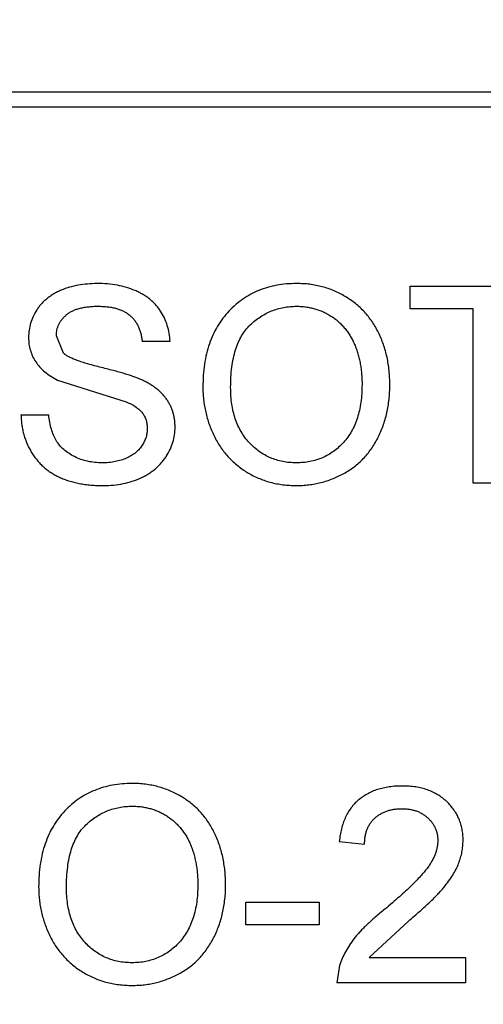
# Model space of a CAD drawing. Header units: millimetres. Extents: x 718 to 1157, y -195 to -52.
# Tile 82 of 156: x 1084.452 to 1085.04, y -136.927 to -135.677. Entities that reach past the tile are written whole.
import ezdxf

# ---------------------------------------------------------------- set-up
doc = ezdxf.new("R2010")
doc.units = ezdxf.units.MM
doc.header["$LTSCALE"] = 1.21
doc.header["$MEASUREMENT"] = 0
doc.header["$PDMODE"] = 3
doc.header["$PDSIZE"] = 0.3125
doc.layers.get('0').update_dxf_attribs({"linetype": 'CONTINUOUS'})
doc.layers.get('DEFPOINTS').update_dxf_attribs({"linetype": 'CONTINUOUS'})
doc.layers.add('Dim', color=3, linetype='CONTINUOUS', lineweight=25)
doc.styles.get("Standard").update_dxf_attribs({"font": 'txt', "width": 0.8})
doc.dimstyles.get("Standard").update_dxf_attribs({"dimtxt": 0.15625, "dimasz": 0.1875, "dimexe": 0.125, "dimexo": 0.0625, "dimgap": 0.09, "dimtad": 0, "dimtih": 1, "dimtoh": 1, "dimzin": 4, "dimdsep": 46, "dimtxsty": 'Standard', "dimblk": '_FILLED', "dimblk1": '_FILLED', "dimblk2": '_FILLED', "dimcen": 0.09, "dimazin": 1, "dimtp": 0.01, "dimtm": 0.01, "dimtfac": 1, "dimtofl": 0, "dimtmove": 0, "dimatfit": 3, "dimldrblk": '_FILLED', "dimfxl": 1, "dimtolj": 1, "dimtzin": 4, "dimarcsym": 0})

# ---------------------------------------------------------------- blocks, each defined once
blk = doc.blocks.new('_FILLED')
at = {"color": 0, "linetype": 'ByBlock'}
blk.add_solid([(0, 0), (-1, 0.16667), (-1, -0.16667)], dxfattribs=at)
blk = doc.blocks.new('*D41')
at = {"layer": 'DEFPOINTS', "color": 0}
for p in [(1078.3878, -101.7796), (1078.3878, -150.8296), (1143.3384, -150.8296)]:
    blk.add_point(p, dxfattribs=at)
at = {"layer": 'Dim', "color": 0, "lineweight": -2}
for p, q in [((1078.4503, -101.7796), (1143.4634, -101.7796)), ((1143.3384, -104.3196), (1143.3384, -122.3813)), ((1143.3384, -148.2896), (1143.3384, -130.2279)), ((1078.4503, -150.8296), (1143.4634, -150.8296))]:
    blk.add_line(p, q, dxfattribs=at)
at = {"layer": 'Dim', "color": 0, "lineweight": -2, "xscale": 2.54, "yscale": 2.54, "zscale": 2.54}
for p, rotation in [((1143.3384, -101.7796), 90), ((1143.3384, -150.8296), 270)]:
    blk.add_blockref('_FILLED', p, dxfattribs=dict(at, rotation=rotation))
at = {"layer": 'Dim', "color": 0, "insert": (1143.3384, -126.3046), "char_height": 2.5, "attachment_point": 5, "rotation": 90, "line_spacing_factor": 2.5}
blk.add_mtext('\\A1;49.05', dxfattribs=at)

msp = doc.modelspace()

# ---------------------------------------------------------------- linework, layer by layer
at = {"color": 7, "linetype": 'Continuous'}
for p, q in [((1083.614, -135.7683), (1086.3917, -135.7683)), ((1086.4114, -135.788), (1083.5943, -135.788)), ((1084.9468, -136.0151), (1085.1423, -136.0151)), ((1084.9468, -136.0439), (1084.9468, -136.0151)), ((1085.0269, -136.0439), (1084.9468, -136.0439)), ((1085.0269, -136.2651), (1085.0269, -136.0439)), ((1084.507, -136.1001), (1084.4981, -136.078)), ((1084.6423, -136.0856), (1084.607, -136.0856)), ((1084.4997, -136.1343), (1084.5868, -136.162)), ((1084.4532, -136.1785), (1084.4885, -136.1785)), ((1085.0622, -136.2651), (1085.0269, -136.2651)), ((1084.857, -136.7202), (1084.8891, -136.7234)), ((1084.7385, -136.7971), (1084.8314, -136.7971)), ((1084.7385, -136.8259), (1084.7385, -136.7971)), ((1084.8314, -136.7971), (1084.8314, -136.8259)), ((1084.8314, -136.8259), (1084.7385, -136.8259)), ((1084.895, -136.8676), (1084.9447, -136.8212)), ((1084.8572, -136.8774), (1084.8538, -136.8997)), ((1084.895, -136.8676), (1085.0173, -136.8676)), ((1085.0173, -136.8676), (1085.0173, -136.8997)), ((1085.0173, -136.8997), (1084.8538, -136.8997))]:
    msp.add_line(p, q, dxfattribs=at)
for points, knots in [([(1084.5496, -136.0118), (1084.5455, -136.012), (1084.5376, -136.0122), (1084.5259, -136.0137), (1084.5148, -136.0164), (1084.506, -136.0195), (1084.4994, -136.0225), (1084.4948, -136.0249), (1084.4905, -136.0277), (1084.4864, -136.0307), (1084.4827, -136.0339), (1084.4792, -136.0374), (1084.4761, -136.0412), (1084.4724, -136.0464), (1084.4686, -136.0533), (1084.4653, -136.062), (1084.4632, -136.071), (1084.4629, -136.0772), (1084.4628, -136.0803)], [0, 0, 0, 0, 0.098366, 0.192616, 0.284519, 0.374176, 0.417784, 0.460292, 0.501573, 0.54177, 0.581904, 0.621079, 0.66043, 0.699588, 0.776336, 0.850835, 0.925005, 1, 1, 1, 1]), ([(1084.6423, -136.0856), (1084.6421, -136.082), (1084.6416, -136.0751), (1084.6391, -136.065), (1084.6354, -136.0554), (1084.6312, -136.0481), (1084.6273, -136.0425), (1084.624, -136.0386), (1084.6204, -136.0349), (1084.6165, -136.0316), (1084.6123, -136.0284), (1084.6078, -136.0255), (1084.603, -136.023), (1084.5962, -136.0198), (1084.587, -136.0166), (1084.5753, -136.0138), (1084.5627, -136.0121), (1084.554, -136.0119), (1084.5496, -136.0118)], [0, 0, 0, 0, 0.080026, 0.15765, 0.233763, 0.310487, 0.348919, 0.387481, 0.425913, 0.464434, 0.504061, 0.543948, 0.584974, 0.627017, 0.713917, 0.804356, 0.899525, 1, 1, 1, 1]), ([(1084.8027, -136.0118), (1084.7984, -136.0119), (1084.7901, -136.0121), (1084.7778, -136.0139), (1084.7661, -136.0165), (1084.7551, -136.0203), (1084.7446, -136.0253), (1084.7347, -136.0313), (1084.7256, -136.0385), (1084.7169, -136.0466), (1084.7092, -136.0558), (1084.7024, -136.0658), (1084.6967, -136.0767), (1084.692, -136.0884), (1084.6884, -136.101), (1084.6858, -136.1144), (1084.6842, -136.1286), (1084.6841, -136.1383), (1084.684, -136.1434)], [0, 0, 0, 0, 0.064217, 0.125675, 0.185372, 0.243705, 0.301102, 0.358698, 0.416748, 0.476136, 0.536238, 0.596504, 0.657597, 0.72047, 0.7855, 0.853425, 0.924774, 1, 1, 1, 1]), ([(1084.9211, -136.1405), (1084.9211, -136.1374), (1084.921, -136.1314), (1084.9203, -136.1224), (1084.9192, -136.1137), (1084.9177, -136.1053), (1084.9156, -136.0971), (1084.9131, -136.0891), (1084.9102, -136.0814), (1084.9068, -136.074), (1084.903, -136.0669), (1084.8987, -136.0601), (1084.894, -136.0538), (1084.889, -136.0478), (1084.8835, -136.0423), (1084.8776, -136.0372), (1084.8713, -136.0325), (1084.8646, -136.0282), (1084.8577, -136.0244), (1084.8505, -136.0209), (1084.843, -136.0182), (1084.8353, -136.0158), (1084.8275, -136.0141), (1084.8194, -136.0127), (1084.8111, -136.012), (1084.8055, -136.0119), (1084.8027, -136.0118)], [0, 0, 0, 0, 0.046666, 0.092161, 0.136649, 0.180448, 0.223293, 0.265781, 0.307491, 0.349241, 0.390297, 0.430963, 0.470884, 0.510312, 0.549967, 0.589534, 0.629402, 0.66999, 0.710719, 0.750975, 0.79155, 0.832033, 0.873092, 0.914413, 0.956901, 1, 1, 1, 1]), ([(1084.4981, -136.078), (1084.4981, -136.0767), (1084.4982, -136.0742), (1084.4988, -136.0706), (1084.4997, -136.067), (1084.5012, -136.0637), (1084.5029, -136.0604), (1084.5052, -136.0574), (1084.5077, -136.0544), (1084.5107, -136.0516), (1084.5141, -136.049), (1084.518, -136.0467), (1084.5224, -136.0449), (1084.5272, -136.0433), (1084.5325, -136.0421), (1084.5383, -136.0413), (1084.5445, -136.0407), (1084.5488, -136.0407), (1084.551, -136.0407)], [0, 0, 0, 0, 0.052351, 0.102561, 0.152455, 0.203041, 0.253218, 0.304956, 0.358601, 0.414557, 0.473027, 0.534375, 0.599408, 0.668802, 0.742892, 0.822857, 0.908489, 1, 1, 1, 1]), ([(1084.551, -136.0407), (1084.5531, -136.0407), (1084.5573, -136.0408), (1084.5633, -136.0413), (1084.569, -136.0422), (1084.5742, -136.0434), (1084.579, -136.045), (1084.5835, -136.047), (1084.5875, -136.0493), (1084.5912, -136.052), (1084.5944, -136.055), (1084.5973, -136.0584), (1084.5998, -136.0621), (1084.602, -136.0661), (1084.6038, -136.0705), (1084.6053, -136.0752), (1084.6064, -136.0803), (1084.6068, -136.0838), (1084.607, -136.0856)], [0, 0, 0, 0, 0.079596, 0.15506, 0.225566, 0.292048, 0.354943, 0.41477, 0.472127, 0.527696, 0.582222, 0.637301, 0.692296, 0.748747, 0.807268, 0.868597, 0.932845, 1, 1, 1, 1]), ([(1084.7192, -136.1438), (1084.7193, -136.1393), (1084.7194, -136.1307), (1084.7206, -136.1182), (1084.7225, -136.1068), (1084.7251, -136.0963), (1084.7286, -136.0868), (1084.7329, -136.0783), (1084.7378, -136.0708), (1084.7438, -136.0644), (1084.7501, -136.0588), (1084.7568, -136.054), (1084.7637, -136.0499), (1084.7709, -136.0465), (1084.7785, -136.0439), (1084.7864, -136.0421), (1084.7946, -136.0409), (1084.8001, -136.0407), (1084.8029, -136.0407)], [0, 0, 0, 0, 0.089205, 0.171739, 0.248642, 0.320139, 0.386883, 0.449375, 0.509078, 0.566551, 0.622419, 0.676991, 0.730399, 0.783241, 0.835952, 0.889618, 0.944057, 1, 1, 1, 1]), ([(1084.8029, -136.0407), (1084.8049, -136.0407), (1084.8088, -136.0408), (1084.8147, -136.0414), (1084.8203, -136.0424), (1084.8258, -136.0437), (1084.8312, -136.0454), (1084.8364, -136.0476), (1084.8415, -136.0501), (1084.8464, -136.053), (1084.8511, -136.0562), (1084.8555, -136.0598), (1084.8596, -136.0637), (1084.8635, -136.0678), (1084.867, -136.0724), (1084.8703, -136.0772), (1084.8733, -136.0823), (1084.8759, -136.0878), (1084.8782, -136.0935), (1084.8803, -136.0995), (1084.882, -136.1057), (1084.8835, -136.1121), (1084.8846, -136.1188), (1084.8853, -136.1257), (1084.8858, -136.1329), (1084.8859, -136.1377), (1084.8859, -136.1402)], [0, 0, 0, 0, 0.040902, 0.080929, 0.120351, 0.15926, 0.197827, 0.236487, 0.275201, 0.314321, 0.35358, 0.392422, 0.431063, 0.469956, 0.509123, 0.548949, 0.589428, 0.631064, 0.673423, 0.71666, 0.760829, 0.805914, 0.852562, 0.900248, 0.949148, 1, 1, 1, 1]), ([(1084.4628, -136.0803), (1084.4629, -136.0831), (1084.4631, -136.0886), (1084.465, -136.0966), (1084.4677, -136.1043), (1084.4718, -136.1114), (1084.477, -136.1181), (1084.4835, -136.1242), (1084.4911, -136.1297), (1084.4968, -136.1328), (1084.4997, -136.1343)], [0, 0, 0, 0, 0.121058, 0.238115, 0.354607, 0.472498, 0.593606, 0.720488, 0.855195, 1, 1, 1, 1]), ([(1084.6053, -136.1336), (1084.604, -136.1331), (1084.601, -136.1318), (1084.5961, -136.1301), (1084.5906, -136.1281), (1084.5844, -136.1262), (1084.5775, -136.1242), (1084.5699, -136.1222), (1084.5616, -136.12), (1084.553, -136.1178), (1084.5443, -136.1157), (1084.5364, -136.1134), (1084.5293, -136.1112), (1084.5231, -136.109), (1084.5178, -136.1068), (1084.5134, -136.1046), (1084.5098, -136.1025), (1084.5079, -136.1008), (1084.507, -136.1001)], [0, 0, 0, 0, 0.043031, 0.092669, 0.148503, 0.210866, 0.279797, 0.354864, 0.436668, 0.525216, 0.61237, 0.691648, 0.762655, 0.825327, 0.880389, 0.92759, 0.967257, 1, 1, 1, 1]), ([(1084.6487, -136.1941), (1084.6487, -136.1925), (1084.6486, -136.1892), (1084.6481, -136.1844), (1084.6473, -136.1798), (1084.6461, -136.1753), (1084.6446, -136.171), (1084.6428, -136.1668), (1084.6406, -136.1627), (1084.6381, -136.1588), (1084.6353, -136.155), (1084.6321, -136.1515), (1084.6285, -136.1481), (1084.6246, -136.1448), (1084.6203, -136.1418), (1084.6157, -136.1389), (1084.6107, -136.1361), (1084.6071, -136.1345), (1084.6053, -136.1336)], [0, 0, 0, 0, 0.06198, 0.122367, 0.18151, 0.240233, 0.297811, 0.355584, 0.412999, 0.471568, 0.530738, 0.591164, 0.653312, 0.717497, 0.783636, 0.852922, 0.925069, 1, 1, 1, 1]), ([(1084.8859, -136.1402), (1084.8858, -136.144), (1084.8857, -136.1515), (1084.8846, -136.1624), (1084.8827, -136.1727), (1084.8802, -136.1822), (1084.8768, -136.1911), (1084.8729, -136.1993), (1084.868, -136.2068), (1084.8625, -136.2136), (1084.8564, -136.2197), (1084.8499, -136.225), (1084.8429, -136.2294), (1084.8357, -136.2331), (1084.8279, -136.2359), (1084.8198, -136.238), (1084.8112, -136.2392), (1084.8054, -136.2393), (1084.8024, -136.2394)], [0, 0, 0, 0, 0.078848, 0.153586, 0.224629, 0.292039, 0.356569, 0.418787, 0.479523, 0.53946, 0.598338, 0.655333, 0.711417, 0.767044, 0.823194, 0.880455, 0.938945, 1, 1, 1, 1]), ([(1084.8026, -136.2683), (1084.8052, -136.2682), (1084.8105, -136.2681), (1084.8184, -136.2674), (1084.8262, -136.2662), (1084.8338, -136.2645), (1084.8412, -136.2624), (1084.8486, -136.2597), (1084.8557, -136.2566), (1084.8628, -136.2531), (1084.8696, -136.249), (1084.876, -136.2445), (1084.882, -136.2395), (1084.8876, -136.2341), (1084.8928, -136.2282), (1084.8976, -136.2219), (1084.902, -136.2151), (1084.906, -136.2079), (1084.9096, -136.2004), (1084.9127, -136.1925), (1084.9153, -136.1845), (1084.9174, -136.1761), (1084.9191, -136.1676), (1084.9203, -136.1588), (1084.921, -136.1497), (1084.9211, -136.1436), (1084.9211, -136.1405)], [0, 0, 0, 0, 0.040917, 0.081206, 0.121044, 0.160801, 0.20044, 0.240141, 0.27998, 0.320332, 0.360792, 0.400579, 0.440342, 0.480112, 0.519955, 0.560443, 0.601634, 0.64374, 0.686389, 0.729297, 0.772543, 0.816374, 0.860888, 0.906038, 0.95244, 1, 1, 1, 1]), ([(1084.684, -136.1434), (1084.684, -136.1461), (1084.684, -136.1514), (1084.6848, -136.1594), (1084.6859, -136.1673), (1084.6875, -136.1751), (1084.6894, -136.1828), (1084.6919, -136.1904), (1084.6948, -136.1979), (1084.6981, -136.2052), (1084.7018, -136.2123), (1084.7061, -136.2191), (1084.7106, -136.2255), (1084.7157, -136.2314), (1084.7211, -136.237), (1084.727, -136.2422), (1084.7333, -136.2471), (1084.7399, -136.2515), (1084.7469, -136.2554), (1084.7542, -136.2588), (1084.7617, -136.2617), (1084.7694, -136.2642), (1084.7774, -136.266), (1084.7856, -136.2673), (1084.794, -136.2681), (1084.7997, -136.2682), (1084.8026, -136.2683)], [0, 0, 0, 0, 0.042093, 0.083554, 0.124992, 0.166052, 0.207381, 0.248618, 0.290057, 0.332021, 0.373735, 0.415036, 0.455409, 0.495952, 0.536368, 0.57703, 0.617971, 0.659396, 0.701152, 0.742753, 0.784285, 0.826186, 0.868591, 0.911466, 0.955303, 1, 1, 1, 1]), ([(1084.8024, -136.2394), (1084.7995, -136.2393), (1084.7937, -136.2392), (1084.7853, -136.238), (1084.7773, -136.236), (1084.7696, -136.2331), (1084.7623, -136.2295), (1084.7554, -136.2251), (1084.7489, -136.2199), (1084.7428, -136.2139), (1084.7372, -136.2072), (1084.7324, -136.1999), (1084.7283, -136.192), (1084.7249, -136.1835), (1084.7224, -136.1743), (1084.7206, -136.1647), (1084.7194, -136.1544), (1084.7193, -136.1474), (1084.7192, -136.1438)], [0, 0, 0, 0, 0.061577, 0.120881, 0.178852, 0.235792, 0.292697, 0.349742, 0.408261, 0.468412, 0.529574, 0.5907, 0.652798, 0.7167, 0.782799, 0.851875, 0.924036, 1, 1, 1, 1]), ([(1084.5868, -136.162), (1084.5891, -136.163), (1084.5934, -136.1649), (1084.5991, -136.1683), (1084.6037, -136.1721), (1084.6074, -136.1761), (1084.6101, -136.1806), (1084.6121, -136.1853), (1084.6132, -136.1905), (1084.6134, -136.194), (1084.6135, -136.1958)], [0, 0, 0, 0, 0.160562, 0.303979, 0.433057, 0.549375, 0.660157, 0.769824, 0.882232, 1, 1, 1, 1]), ([(1084.4532, -136.1785), (1084.4533, -136.1807), (1084.4535, -136.185), (1084.4542, -136.1914), (1084.4553, -136.1977), (1084.4569, -136.2037), (1084.4587, -136.2096), (1084.4609, -136.2153), (1084.4636, -136.2209), (1084.4666, -136.2262), (1084.4699, -136.2313), (1084.4736, -136.2361), (1084.4776, -136.2406), (1084.4819, -136.2447), (1084.4865, -136.2485), (1084.4913, -136.252), (1084.4966, -136.255), (1084.502, -136.2579), (1084.5079, -136.2603), (1084.514, -136.2624), (1084.5205, -136.2642), (1084.5273, -136.2657), (1084.5345, -136.2669), (1084.542, -136.2677), (1084.5499, -136.2682), (1084.5552, -136.2682), (1084.5579, -136.2683)], [0, 0, 0, 0, 0.04224, 0.083737, 0.124286, 0.164114, 0.203932, 0.243395, 0.28271, 0.322209, 0.361504, 0.40008, 0.438398, 0.476659, 0.514834, 0.553162, 0.592148, 0.631605, 0.672151, 0.714001, 0.757124, 0.801967, 0.848603, 0.897175, 0.947507, 1, 1, 1, 1]), ([(1084.5564, -136.2394), (1084.5532, -136.2393), (1084.5469, -136.2391), (1084.5378, -136.2377), (1084.5291, -136.2352), (1084.5211, -136.2318), (1084.5138, -136.2276), (1084.5074, -136.2228), (1084.5021, -136.2172), (1084.4977, -136.2111), (1084.4943, -136.2041), (1084.4917, -136.1964), (1084.4896, -136.1878), (1084.4888, -136.1817), (1084.4885, -136.1785)], [0, 0, 0, 0, 0.093965, 0.184022, 0.271414, 0.35773, 0.440729, 0.518552, 0.592907, 0.665153, 0.739637, 0.819812, 0.906204, 1, 1, 1, 1]), ([(1084.6135, -136.1958), (1084.6134, -136.1976), (1084.6132, -136.2013), (1084.612, -136.2068), (1084.6099, -136.2121), (1084.607, -136.2173), (1084.6034, -136.2223), (1084.5988, -136.2266), (1084.5933, -136.2305), (1084.5871, -136.2337), (1084.5802, -136.2363), (1084.5727, -136.238), (1084.5647, -136.2393), (1084.5592, -136.2394), (1084.5564, -136.2394)], [0, 0, 0, 0, 0.068223, 0.137284, 0.208228, 0.282258, 0.358539, 0.437126, 0.519051, 0.606998, 0.699053, 0.794132, 0.894416, 1, 1, 1, 1]), ([(1084.5579, -136.2683), (1084.5622, -136.2682), (1084.5706, -136.2679), (1084.5828, -136.266), (1084.5944, -136.263), (1084.6035, -136.2595), (1084.6103, -136.2561), (1084.6151, -136.2533), (1084.6196, -136.2502), (1084.6238, -136.247), (1084.6277, -136.2434), (1084.6313, -136.2397), (1084.6346, -136.2356), (1084.6385, -136.23), (1084.6426, -136.2227), (1084.6461, -136.2134), (1084.6483, -136.2038), (1084.6486, -136.1974), (1084.6487, -136.1941)], [0, 0, 0, 0, 0.098075, 0.19214, 0.282733, 0.37192, 0.415561, 0.458093, 0.499169, 0.54005, 0.579873, 0.61966, 0.659106, 0.698703, 0.776128, 0.851465, 0.925184, 1, 1, 1, 1]), ([(1084.5944, -136.6465), (1084.5901, -136.6466), (1084.5817, -136.6468), (1084.5695, -136.6485), (1084.5578, -136.6511), (1084.5467, -136.655), (1084.5363, -136.6599), (1084.5264, -136.6659), (1084.5172, -136.6731), (1084.5086, -136.6812), (1084.5009, -136.6904), (1084.494, -136.7004), (1084.4884, -136.7113), (1084.4837, -136.7231), (1084.48, -136.7356), (1084.4775, -136.749), (1084.4759, -136.7632), (1084.4757, -136.773), (1084.4756, -136.778)], [0, 0, 0, 0, 0.064217, 0.125675, 0.185372, 0.243705, 0.301102, 0.358698, 0.416748, 0.476136, 0.536238, 0.596504, 0.657597, 0.72047, 0.7855, 0.853425, 0.924774, 1, 1, 1, 1]), ([(1084.7128, -136.7751), (1084.7128, -136.772), (1084.7126, -136.766), (1084.712, -136.757), (1084.7108, -136.7484), (1084.7093, -136.7399), (1084.7072, -136.7317), (1084.7047, -136.7238), (1084.7018, -136.716), (1084.6984, -136.7086), (1084.6946, -136.7015), (1084.6904, -136.6947), (1084.6857, -136.6884), (1084.6807, -136.6824), (1084.6752, -136.677), (1084.6693, -136.6718), (1084.663, -136.6671), (1084.6563, -136.6628), (1084.6493, -136.659), (1084.6421, -136.6556), (1084.6347, -136.6528), (1084.627, -136.6505), (1084.6192, -136.6487), (1084.6111, -136.6474), (1084.6028, -136.6466), (1084.5972, -136.6465), (1084.5944, -136.6465)], [0, 0, 0, 0, 0.046666, 0.092161, 0.136649, 0.180448, 0.223293, 0.265781, 0.307491, 0.349241, 0.390297, 0.430963, 0.470884, 0.510312, 0.549967, 0.589534, 0.629402, 0.66999, 0.710719, 0.750975, 0.79155, 0.832033, 0.873092, 0.914413, 0.956901, 1, 1, 1, 1]), ([(1084.9372, -136.6497), (1084.9343, -136.6497), (1084.9287, -136.6498), (1084.9206, -136.6507), (1084.9129, -136.6521), (1084.9056, -136.654), (1084.8988, -136.6566), (1084.8924, -136.6597), (1084.8865, -136.6634), (1084.881, -136.6676), (1084.8761, -136.6724), (1084.8716, -136.6777), (1084.8678, -136.6836), (1084.8645, -136.6899), (1084.8618, -136.6968), (1084.8596, -136.7041), (1084.858, -136.712), (1084.8574, -136.7174), (1084.857, -136.7202)], [0, 0, 0, 0, 0.071792, 0.140555, 0.205817, 0.268413, 0.329356, 0.388654, 0.446516, 0.504513, 0.56178, 0.619263, 0.67745, 0.737131, 0.798527, 0.862507, 0.929325, 1, 1, 1, 1]), ([(1085.0141, -136.7187), (1085.014, -136.7163), (1085.014, -136.7115), (1085.0129, -136.7046), (1085.0113, -136.698), (1085.0091, -136.6916), (1085.0061, -136.6857), (1085.0025, -136.6799), (1084.9983, -136.6745), (1084.9934, -136.6694), (1084.988, -136.6647), (1084.9821, -136.6607), (1084.9758, -136.6573), (1084.9689, -136.6545), (1084.9616, -136.6523), (1084.9539, -136.6508), (1084.9457, -136.6498), (1084.9401, -136.6497), (1084.9372, -136.6497)], [0, 0, 0, 0, 0.062204, 0.121961, 0.180582, 0.238328, 0.295655, 0.35362, 0.412672, 0.473423, 0.534937, 0.59611, 0.657906, 0.721385, 0.786661, 0.854461, 0.925288, 1, 1, 1, 1]), ([(1084.5109, -136.7784), (1084.511, -136.7739), (1084.5111, -136.7653), (1084.5123, -136.7528), (1084.5141, -136.7414), (1084.5168, -136.7309), (1084.5203, -136.7215), (1084.5245, -136.7129), (1084.5295, -136.7054), (1084.5354, -136.699), (1084.5418, -136.6934), (1084.5484, -136.6886), (1084.5554, -136.6845), (1084.5626, -136.6811), (1084.5702, -136.6785), (1084.5781, -136.6767), (1084.5862, -136.6755), (1084.5918, -136.6754), (1084.5946, -136.6753)], [0, 0, 0, 0, 0.089205, 0.171739, 0.248642, 0.320139, 0.386883, 0.449375, 0.509078, 0.566551, 0.622419, 0.676991, 0.730399, 0.783241, 0.835952, 0.889618, 0.944057, 1, 1, 1, 1]), ([(1084.5946, -136.6753), (1084.5966, -136.6754), (1084.6005, -136.6754), (1084.6063, -136.676), (1084.612, -136.677), (1084.6175, -136.6784), (1084.6229, -136.68), (1084.6281, -136.6822), (1084.6332, -136.6847), (1084.6381, -136.6876), (1084.6428, -136.6909), (1084.6472, -136.6944), (1084.6513, -136.6983), (1084.6552, -136.7024), (1084.6587, -136.707), (1084.662, -136.7118), (1084.6649, -136.7169), (1084.6676, -136.7224), (1084.6699, -136.7281), (1084.672, -136.7341), (1084.6736, -136.7403), (1084.6751, -136.7467), (1084.6762, -136.7534), (1084.6769, -136.7604), (1084.6775, -136.7675), (1084.6775, -136.7723), (1084.6776, -136.7748)], [0, 0, 0, 0, 0.040902, 0.080929, 0.120351, 0.15926, 0.197827, 0.236487, 0.275201, 0.314321, 0.35358, 0.392422, 0.431063, 0.469956, 0.509123, 0.548949, 0.589428, 0.631064, 0.673423, 0.71666, 0.760829, 0.805914, 0.852562, 0.900248, 0.949148, 1, 1, 1, 1]), ([(1084.8891, -136.7234), (1084.8892, -136.7217), (1084.8893, -136.7183), (1084.8898, -136.7135), (1084.8909, -136.7089), (1084.8924, -136.7046), (1084.8942, -136.7006), (1084.8964, -136.6969), (1084.8991, -136.6935), (1084.9021, -136.6904), (1084.9054, -136.6876), (1084.9091, -136.6852), (1084.913, -136.6831), (1084.9172, -136.6814), (1084.9216, -136.6801), (1084.9264, -136.6792), (1084.9313, -136.6786), (1084.9347, -136.6786), (1084.9365, -136.6785)], [0, 0, 0, 0, 0.069369, 0.135761, 0.199199, 0.260205, 0.319176, 0.377657, 0.43622, 0.494827, 0.554142, 0.613488, 0.672744, 0.7343, 0.79663, 0.861642, 0.929304, 1, 1, 1, 1]), ([(1084.9365, -136.6785), (1084.9381, -136.6786), (1084.9414, -136.6786), (1084.9461, -136.6792), (1084.9506, -136.6801), (1084.9549, -136.6813), (1084.9589, -136.683), (1084.9626, -136.6851), (1084.9662, -136.6874), (1084.9694, -136.6902), (1084.9724, -136.6932), (1084.975, -136.6963), (1084.9772, -136.6997), (1084.9789, -136.7032), (1084.9804, -136.7069), (1084.9813, -136.7108), (1084.9819, -136.7148), (1084.982, -136.7176), (1084.982, -136.719)], [0, 0, 0, 0, 0.072768, 0.142276, 0.209684, 0.274754, 0.337633, 0.400409, 0.462943, 0.525478, 0.587279, 0.646809, 0.705678, 0.763157, 0.820579, 0.878826, 0.938238, 1, 1, 1, 1]), ([(1084.982, -136.719), (1084.982, -136.7204), (1084.9819, -136.7233), (1084.9812, -136.7276), (1084.9802, -136.732), (1084.9787, -136.7364), (1084.9768, -136.7408), (1084.9744, -136.7453), (1084.9717, -136.7498), (1084.9684, -136.7544), (1084.9645, -136.7593), (1084.9598, -136.7645), (1084.9544, -136.7703), (1084.9481, -136.7766), (1084.941, -136.7833), (1084.933, -136.7905), (1084.9242, -136.7982), (1084.9181, -136.8035), (1084.9148, -136.8062)], [0, 0, 0, 0, 0.037641, 0.076115, 0.115705, 0.156832, 0.199233, 0.243549, 0.290206, 0.339418, 0.39358, 0.455626, 0.525716, 0.603913, 0.690583, 0.785474, 0.88859, 1, 1, 1, 1]), ([(1084.9447, -136.8212), (1084.9473, -136.8191), (1084.9522, -136.8148), (1084.9594, -136.8086), (1084.9658, -136.8027), (1084.9718, -136.7972), (1084.9771, -136.792), (1084.9819, -136.7872), (1084.986, -136.7827), (1084.9907, -136.7772), (1084.9957, -136.7707), (1085.001, -136.763), (1085.0052, -136.7555), (1085.0085, -136.7482), (1085.011, -136.7408), (1085.0128, -136.7335), (1085.0139, -136.7261), (1085.014, -136.7212), (1085.0141, -136.7187)], [0, 0, 0, 0, 0.078772, 0.152499, 0.22116, 0.284249, 0.342325, 0.395144, 0.443024, 0.48574, 0.563808, 0.635939, 0.703173, 0.765317, 0.825174, 0.883982, 0.942055, 1, 1, 1, 1]), ([(1084.4756, -136.778), (1084.4757, -136.7807), (1084.4757, -136.7861), (1084.4765, -136.7941), (1084.4775, -136.802), (1084.4791, -136.8098), (1084.4811, -136.8175), (1084.4836, -136.825), (1084.4864, -136.8325), (1084.4898, -136.8398), (1084.4935, -136.847), (1084.4977, -136.8537), (1084.5023, -136.8601), (1084.5074, -136.866), (1084.5128, -136.8717), (1084.5187, -136.8769), (1084.5249, -136.8817), (1084.5316, -136.8861), (1084.5386, -136.89), (1084.5459, -136.8934), (1084.5533, -136.8964), (1084.5611, -136.8988), (1084.569, -136.9006), (1084.5772, -136.9019), (1084.5857, -136.9027), (1084.5913, -136.9028), (1084.5942, -136.9029)], [0, 0, 0, 0, 0.042093, 0.083554, 0.124992, 0.166052, 0.207381, 0.248618, 0.290057, 0.332021, 0.373735, 0.415036, 0.455409, 0.495952, 0.536368, 0.57703, 0.617971, 0.659396, 0.701152, 0.742753, 0.784285, 0.826186, 0.868591, 0.911466, 0.955303, 1, 1, 1, 1]), ([(1084.5941, -136.874), (1084.5911, -136.874), (1084.5854, -136.8738), (1084.577, -136.8726), (1084.5689, -136.8706), (1084.5613, -136.8678), (1084.554, -136.8641), (1084.547, -136.8597), (1084.5405, -136.8545), (1084.5344, -136.8485), (1084.5289, -136.8418), (1084.524, -136.8345), (1084.52, -136.8266), (1084.5166, -136.8181), (1084.5141, -136.809), (1084.5123, -136.7993), (1084.511, -136.789), (1084.5109, -136.782), (1084.5109, -136.7784)], [0, 0, 0, 0, 0.061577, 0.120881, 0.178852, 0.235792, 0.292697, 0.349742, 0.408261, 0.468412, 0.529574, 0.5907, 0.652798, 0.7167, 0.782799, 0.851875, 0.924036, 1, 1, 1, 1]), ([(1084.6776, -136.7748), (1084.6775, -136.7787), (1084.6774, -136.7861), (1084.6763, -136.797), (1084.6744, -136.8073), (1084.6719, -136.8169), (1084.6685, -136.8257), (1084.6645, -136.8339), (1084.6597, -136.8414), (1084.6542, -136.8483), (1084.6481, -136.8543), (1084.6416, -136.8596), (1084.6346, -136.864), (1084.6273, -136.8677), (1084.6195, -136.8705), (1084.6114, -136.8726), (1084.6029, -136.8738), (1084.597, -136.874), (1084.5941, -136.874)], [0, 0, 0, 0, 0.078848, 0.153586, 0.224629, 0.292039, 0.356569, 0.418787, 0.479523, 0.53946, 0.598338, 0.655333, 0.711417, 0.767044, 0.823194, 0.880455, 0.938945, 1, 1, 1, 1]), ([(1084.5942, -136.9029), (1084.5969, -136.9028), (1084.6022, -136.9027), (1084.6101, -136.902), (1084.6178, -136.9008), (1084.6254, -136.8992), (1084.6329, -136.897), (1084.6402, -136.8943), (1084.6474, -136.8912), (1084.6545, -136.8877), (1084.6613, -136.8837), (1084.6676, -136.8791), (1084.6737, -136.8742), (1084.6793, -136.8687), (1084.6845, -136.8628), (1084.6893, -136.8565), (1084.6937, -136.8497), (1084.6977, -136.8425), (1084.7012, -136.835), (1084.7043, -136.8272), (1084.7069, -136.8191), (1084.7091, -136.8108), (1084.7107, -136.8022), (1084.712, -136.7934), (1084.7127, -136.7843), (1084.7128, -136.7782), (1084.7128, -136.7751)], [0, 0, 0, 0, 0.040917, 0.081206, 0.121044, 0.160801, 0.20044, 0.240141, 0.27998, 0.320332, 0.360792, 0.400579, 0.440342, 0.480112, 0.519955, 0.560443, 0.601634, 0.64374, 0.686389, 0.729297, 0.772543, 0.816374, 0.860888, 0.906038, 0.95244, 1, 1, 1, 1]), ([(1084.9148, -136.8062), (1084.9127, -136.8078), (1084.9087, -136.8111), (1084.9028, -136.816), (1084.8974, -136.8208), (1084.8923, -136.8255), (1084.8876, -136.83), (1084.8834, -136.8345), (1084.8795, -136.8389), (1084.8749, -136.8444), (1084.8699, -136.8514), (1084.8648, -136.8599), (1084.8604, -136.8685), (1084.8583, -136.8745), (1084.8572, -136.8774)], [0, 0, 0, 0, 0.086187, 0.168359, 0.246159, 0.320445, 0.3905, 0.456762, 0.519315, 0.577843, 0.689314, 0.795593, 0.899612, 1, 1, 1, 1])]:
    msp.add_open_spline(points, degree=3, knots=knots, dxfattribs=at)

# ---------------------------------------------------------------- dimensions: what is measured, and where the dimension line sits
at = {"layer": 'Dim'}
dim = msp.add_linear_dim(base=(1143.3384, -150.8296), p1=(1078.3878, -101.7796), p2=(1078.3878, -150.8296), angle=90, dimstyle='Standard', override={"dimtxt": 2.5, "dimasz": 2.54, "dimtih": 0, "dimtoh": 0, "dimzin": 0, "dimcen": 0.198, "dimadec": 0, "dimazin": 0, "dimtp": 0, "dimtm": 0, "dimtdec": 4, "dimtzin": 0}, dxfattribs=at)
dim.commit()
dim.dimension.update_dxf_attribs({"geometry": '*D41', "text_midpoint": (1143.3384, -126.3046)})

doc.saveas('drawing.dxf')
